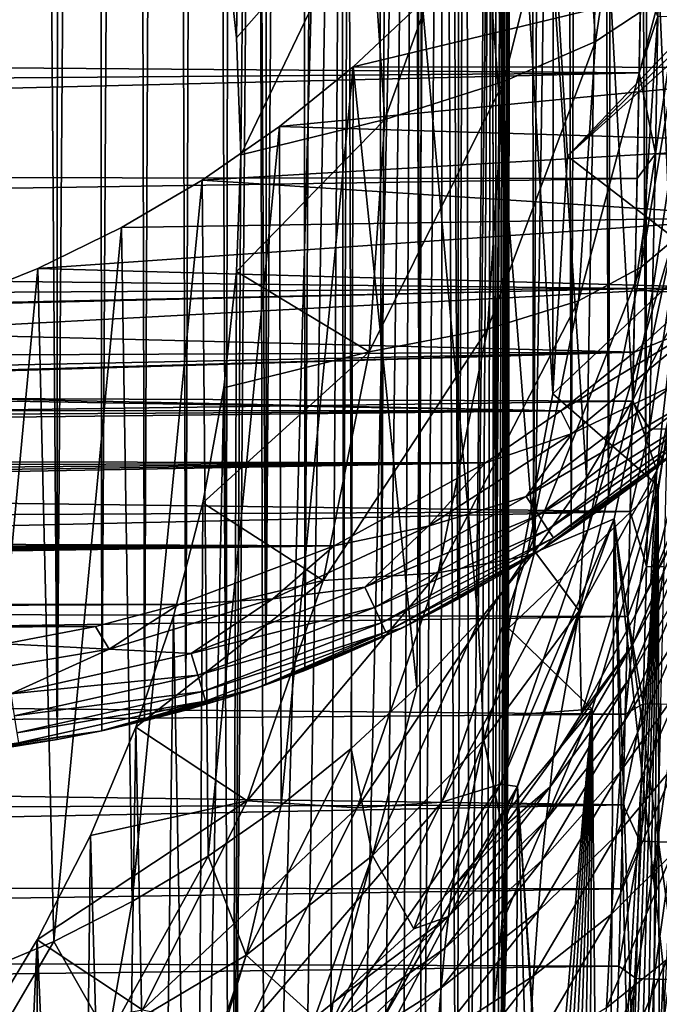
# Model space of a CAD drawing. Header units: metres. Extents: x -26 to 26, y -119 to 32.
# Tile 175 of 208: x 14 to 20, y -28 to -18. Entities that reach past the tile are written whole.
import ezdxf

# ---------------------------------------------------------------- set-up
doc = ezdxf.new("R2010")
doc.units = ezdxf.units.M
doc.layers.add('solid_13_411_041_XXX', color=7, linetype='CONTINUOUS')

msp = doc.modelspace()

# ---------------------------------------------------------------- linework, layer by layer
at = {"layer": 'solid_13_411_041_XXX'}
for points in [[(13.970125, 25.345528, 3.756081), (14.344406, -25.330763, 3.756081), (13.884804, -25.405983, 3.756081)], [(13.970125, 25.345528, 3.756081), (14.355978, 25.280941, 3.756081), (14.344406, -25.330763, 3.756081)], [(14.355978, 25.280941, 3.756081), (14.723303, 25.209404, 3.756081), (14.344406, -25.330763, 3.756081)], [(14.723303, 25.209404, 3.756081), (14.777396, -25.245596, 3.756081), (14.344406, -25.330763, 3.756081)], [(14.723303, 25.209404, 3.756081), (15.076604, 25.130749, 3.756081), (14.777396, -25.245596, 3.756081)], [(15.076604, 25.130749, 3.756081), (15.191054, -25.150688, 3.756081), (14.777396, -25.245596, 3.756081)], [(15.076604, 25.130749, 3.756081), (15.417747, 25.04501, 3.756081), (15.191054, -25.150688, 3.756081)], [(15.417747, 25.04501, 3.756081), (15.591429, -25.045214, 3.756081), (15.191054, -25.150688, 3.756081)], [(15.417747, 25.04501, 3.756081), (15.751605, 24.951445, 3.756081), (15.591429, -25.045214, 3.756081)], [(15.751605, 24.951445, 3.756081), (15.981682, -24.928743, 3.756081), (15.591429, -25.045214, 3.756081)], [(15.751605, 24.951445, 3.756081), (16.07881, 24.84996, 3.756081), (15.981682, -24.928743, 3.756081)], [(16.07881, 24.84996, 3.756081), (16.365374, -24.800619, 3.756081), (15.981682, -24.928743, 3.756081)], [(16.07881, 24.84996, 3.756081), (16.401508, 24.740225, 3.756081), (16.365374, -24.800619, 3.756081)], [(16.401508, 24.740225, 3.756081), (16.720179, 24.621996, 3.756081), (16.365374, -24.800619, 3.756081)], [(16.720179, 24.621996, 3.756081), (16.743746, -24.660473, 3.756081), (16.365374, -24.800619, 3.756081)], [(16.720179, 24.621996, 3.756081), (17.036325, 24.494753, 3.756081), (16.743746, -24.660473, 3.756081)], [(17.036325, 24.494753, 3.756081), (17.117834, -24.507929, 3.756081), (16.743746, -24.660473, 3.756081)], [(17.036325, 24.494753, 3.756081), (17.350346, 24.358232, 3.756081), (17.117834, -24.507929, 3.756081)], [(17.350346, 24.358232, 3.756081), (17.489279, -24.342222, 3.756081), (17.117834, -24.507929, 3.756081)], [(17.350346, 24.358232, 3.756081), (17.662706, 24.21225, 3.756081), (17.489279, -24.342222, 3.756081)], [(17.662706, 24.21225, 3.756081), (17.858673, -24.16288, 3.756081), (17.489279, -24.342222, 3.756081)], [(17.662706, 24.21225, 3.756081), (17.974024, 24.056219, 3.756081), (17.858673, -24.16288, 3.756081)], [(17.974024, 24.056219, 3.756081), (18.226465, -23.969501, 3.756081), (17.858673, -24.16288, 3.756081)], [(17.974024, 24.056219, 3.756081), (18.284473, 23.889999, 3.756081), (18.226465, -23.969501, 3.756081)], [(18.284473, 23.889999, 3.756081), (18.593361, -23.761332, 3.756081), (18.226465, -23.969501, 3.756081)], [(18.284473, 23.889999, 3.756081), (18.594152, 23.713177, 3.756081), (18.593361, -23.761332, 3.756081)], [(18.594152, 23.713177, 3.756081), (18.90303, 23.525679, 3.756081), (18.593361, -23.761332, 3.756081)], [(18.90303, 23.525679, 3.756081), (18.959188, -23.538, 3.756081), (18.593361, -23.761332, 3.756081)], [(18.90303, 23.525679, 3.756081), (19.211109, 23.327143, 3.756081), (18.959188, -23.538, 3.756081)], [(19.211109, 23.327143, 3.756081), (19.32379, -23.299292, 3.756081), (18.959188, -23.538, 3.756081)], [(19.211109, 23.327143, 3.756081), (19.518032, 23.117617, 3.756081), (19.32379, -23.299292, 3.756081)], [(19.518032, 23.117617, 3.756081), (19.686924, -23.044828, 3.756081), (19.32379, -23.299292, 3.756081)], [(19.518032, 23.117617, 3.756081), (19.823568, 22.896955, 3.756081), (19.686924, -23.044828, 3.756081)], [(19.823568, 22.896955, 3.756081), (20.047152, -22.775166, 3.756081), (19.686924, -23.044828, 3.756081)], [(19.823568, 22.896955, 3.756081), (20.126719, 22.665627, 3.756081), (20.047152, -22.775166, 3.756081)], [(20.126719, 22.665627, 3.756081), (20.403568, -22.490713, 3.756081), (20.047152, -22.775166, 3.756081)], [(20.126719, 22.665627, 3.756081), (20.427181, 22.423704, 3.756081), (20.403568, -22.490713, 3.756081)], [(16.082794, -18.530169, 120.470947), (15.959759, -17.403185, 120.669662), (16.280811, -4.646478, 122.919014)], [(16.280811, -4.646478, 122.919014), (16.360004, -34.543091, 117.647438), (16.031733, -34.912952, 117.582222)], [(16.123884, -19.66297, 120.271202), (16.280811, -4.646478, 122.919014), (16.031733, -34.912952, 117.582222)], [(16.082794, -18.530169, 120.470947), (16.280811, -4.646478, 122.919014), (16.123884, -19.66297, 120.271202)], [(16.280811, -4.646478, 122.919014), (17.145494, -5.795763, 122.71637), (16.360004, -34.543091, 117.647438)], [(17.145494, -5.795763, 122.71637), (16.668295, -34.158134, 117.715317), (16.360004, -34.543091, 117.647438)], [(17.145494, -5.795763, 122.71637), (16.955441, -33.759689, 117.785576), (16.668295, -34.158134, 117.715317)], [(17.145494, -5.795763, 122.71637), (17.219847, -33.350311, 117.857758), (16.955441, -33.759689, 117.785576)], [(17.145494, -5.795763, 122.71637), (17.815128, -7.046431, 122.495842), (17.219847, -33.350311, 117.857758)], [(17.815128, -7.046431, 122.495842), (17.460356, -32.932529, 117.931427), (17.219847, -33.350311, 117.857758)], [(17.815128, -7.046431, 122.495842), (17.678829, -32.503811, 118.007019), (17.460356, -32.932529, 117.931427)], [(17.815128, -7.046431, 122.495842), (17.878262, -32.057068, 118.085793), (17.678829, -32.503811, 118.007019)], [(17.815128, -7.046431, 122.495842), (18.085045, -7.730932, 122.375145), (17.878262, -32.057068, 118.085793)], [(18.085045, -7.730932, 122.375145), (18.057745, -31.590561, 118.168053), (17.878262, -32.057068, 118.085793)], [(18.085045, -7.730932, 122.375145), (18.211599, -31.118292, 118.25132), (18.057745, -31.590561, 118.168053)], [(18.085045, -7.730932, 122.375145), (18.302624, -8.440115, 122.250099), (18.211599, -31.118292, 118.25132)], [(18.302624, -8.440115, 122.250099), (18.335875, -30.661213, 118.331917), (18.211599, -31.118292, 118.25132)], [(18.302624, -8.440115, 122.250099), (18.561951, -9.74549, 122.019928), (18.335875, -30.661213, 118.331917)], [(18.561951, -9.74549, 122.019928), (18.433546, -30.224421, 118.408936), (18.335875, -30.661213, 118.331917)], [(18.561951, -9.74549, 122.019928), (18.510403, -29.799055, 118.48394), (18.433546, -30.224421, 118.408936)], [(18.561951, -9.74549, 122.019928), (18.570942, -29.374105, 118.558868), (18.510403, -29.799055, 118.48394)], [(18.561951, -9.74549, 122.019928), (18.677021, -11.009686, 121.797012), (18.570942, -29.374105, 118.558868)], [(18.677021, -11.009686, 121.797012), (18.617283, -28.94495, 118.634544), (18.570942, -29.374105, 118.558868)], [(18.677021, -11.009686, 121.797012), (18.650877, -28.514311, 118.710472), (18.617283, -28.94495, 118.634544)], [(18.677021, -11.009686, 121.797012), (18.673748, -28.083735, 118.7864), (18.650877, -28.514311, 118.710472)], [(18.677021, -11.009686, 121.797012), (18.688059, -27.650946, 118.862709), (18.673748, -28.083735, 118.7864)], [(18.677021, -11.009686, 121.797012), (18.710318, -12.285644, 121.572029), (18.688059, -27.650946, 118.862709)], [(18.710318, -12.285644, 121.572029), (18.696449, -27.209124, 118.940613), (18.688059, -27.650946, 118.862709)], [(18.710318, -12.285644, 121.572029), (18.701265, -26.750059, 119.021561), (18.696449, -27.209124, 118.940613)], [(18.710318, -12.285644, 121.572029), (18.704994, -26.274435, 119.105423), (18.701265, -26.750059, 119.021561)], [(18.710318, -12.285644, 121.572029), (18.708521, -25.787531, 119.191277), (18.704994, -26.274435, 119.105423)], [(18.710318, -12.285644, 121.572029), (18.711884, -25.28937, 119.279121), (18.708521, -25.787531, 119.191277)], [(18.710318, -12.285644, 121.572029), (18.718767, -13.658249, 121.330002), (18.711884, -25.28937, 119.279121)], [(18.718767, -13.658249, 121.330002), (18.71508, -24.778177, 119.369255), (18.711884, -25.28937, 119.279121)], [(18.718767, -13.658249, 121.330002), (18.7181, -24.252058, 119.462029), (18.71508, -24.778177, 119.369255)], [(18.718767, -13.658249, 121.330002), (18.725426, -15.103262, 121.075203), (18.7181, -24.252058, 119.462029)], [(20.317867, -21.26689, 46.127197), (20.049829, -15.218789, 8.756082), (20.448175, -14.387243, 8.756082)], [(18.7181, -24.252058, 119.462029), (18.725426, -15.103262, 121.075203), (19.145144, -21.981888, 119.86232)], [(19.145144, -21.981888, 119.86232), (18.725426, -15.103262, 121.075203), (19.148832, -17.37409, 120.674797)], [(19.923073, -22.043272, 46.127239), (19.59215, -16.016178, 8.756082), (20.049829, -15.218789, 8.756082)], [(20.317867, -21.26689, 46.127197), (19.923073, -22.043272, 46.127239), (20.049829, -15.218789, 8.756082)], [(19.393839, -16.050245, 114.485786), (19.561188, -18.564705, 114.042435), (20.001038, -15.565989, 112.199707)], [(19.561188, -18.564705, 114.042435), (20.173626, -18.159174, 111.742477), (20.001038, -15.565989, 112.199707)], [(19.474016, -22.791407, 46.127243), (19.074518, -16.781199, 8.756082), (19.59215, -16.016178, 8.756082)], [(19.923073, -22.043272, 46.127239), (19.474016, -22.791407, 46.127243), (19.59215, -16.016178, 8.756082)], [(19.393839, -16.050245, 114.485786), (18.512053, -16.554333, 116.676155), (18.671793, -18.954466, 116.25296)], [(19.393839, -16.050245, 114.485786), (18.671793, -18.954466, 116.25296), (19.561188, -18.564705, 114.042435)], [(18.512053, -16.554333, 116.676155), (17.368528, -17.070906, 118.738876), (17.5184, -19.322779, 118.341827)], [(18.512053, -16.554333, 116.676155), (17.5184, -19.322779, 118.341827), (18.671793, -18.954466, 116.25296)], [(18.972147, -23.508686, 46.127232), (18.50205, -17.505783, 8.756082), (19.074518, -16.781199, 8.756082)], [(19.474016, -22.791407, 46.127243), (18.972147, -23.508686, 46.127232), (19.074518, -16.781199, 8.756082)], [(17.368528, -17.070906, 118.738876), (15.959759, -17.403185, 120.669662), (16.082794, -18.530169, 120.470947)], [(17.368528, -17.070906, 118.738876), (16.082794, -18.530169, 120.470947), (16.123884, -19.66297, 120.271202)], [(17.5184, -19.322779, 118.341827), (17.368528, -17.070906, 118.738876), (16.123884, -19.66297, 120.271202)], [(17.210501, -18.812565, 8.756082), (22.424963, -18.816084, 8.756082), (23.290798, -17.346283, 8.756082)], [(17.879847, -18.183743, 8.756082), (17.210501, -18.812565, 8.756082), (23.290798, -17.346283, 8.756082)], [(19.145144, -21.981888, 119.86232), (19.148832, -17.37409, 120.674797), (19.289377, -19.678101, 120.268539)], [(19.289377, -19.678101, 120.268539), (19.148832, -17.37409, 120.674797), (20.691483, -18.202627, 112.45343)], [(18.421915, -24.188501, 46.127216), (17.879847, -18.183743, 8.756082), (18.50205, -17.505783, 8.756082)], [(18.972147, -23.508686, 46.127232), (18.421915, -24.188501, 46.127216), (18.50205, -17.505783, 8.756082)], [(20.001038, -20.752359, 111.28524), (20.5, -17.7442, 109.388969), (20.173626, -18.159174, 111.742477)], [(20.309063, -20.493193, 108.904266), (20.5, -17.7442, 109.388969), (20.001038, -20.752359, 111.28524)], [(-19.989176, -18.556475, 145.13855), (20.001436, -17.900068, 145.138489), (-20.000496, -17.930346, 145.138489)], [(-19.989176, -18.556475, 145.13855), (19.983418, -18.869627, 145.13858), (20.001436, -17.900068, 145.138489)], [(20.164557, -18.323717, 145.117538), (20.001436, -17.900068, 145.138489), (19.983418, -18.869627, 145.13858)], [(17.827551, -24.825916, 46.127209), (17.210501, -18.812565, 8.756082), (17.879847, -18.183743, 8.756082)], [(18.421915, -24.188501, 46.127216), (17.827551, -24.825916, 46.127209), (17.879847, -18.183743, 8.756082)], [(19.289377, -19.678101, 120.268539), (20.691483, -18.202627, 112.45343), (20.697876, -18.299337, 112.400391)], [(19.393839, -21.079165, 113.599083), (20.173626, -18.159174, 111.742477), (19.561188, -18.564705, 114.042435)], [(19.393839, -21.079165, 113.599083), (20.001038, -20.752359, 111.28524), (20.173626, -18.159174, 111.742477)], [(19.289377, -19.678101, 120.268539), (20.697876, -18.299337, 112.400391), (20.699572, -18.404991, 112.369606)], [(20.558491, -20.653498, 111.973137), (19.289377, -19.678101, 120.268539), (20.699572, -18.404991, 112.369606)], [(20.139542, -19.655893, 145.117676), (20.164557, -18.323717, 145.117538), (19.983418, -18.869627, 145.13858)], [(20.336912, -18.326818, 145.049484), (20.164557, -18.323717, 145.117538), (20.139542, -19.655893, 145.117676)], [(20.311806, -19.659199, 145.049683), (20.336912, -18.326818, 145.049484), (20.139542, -19.655893, 145.117676)], [(-19.97736, -19.190636, 145.138611), (19.983418, -18.869627, 145.13858), (-19.989176, -18.556475, 145.13855)], [(18.512053, -21.354601, 115.829765), (19.561188, -18.564705, 114.042435), (18.671793, -18.954466, 116.25296)], [(18.512053, -21.354601, 115.829765), (19.393839, -21.079165, 113.599083), (19.561188, -18.564705, 114.042435)], [(-19.964848, -19.841301, 145.138657), (19.983418, -18.869627, 145.13858), (-19.97736, -19.190636, 145.138611)], [(-19.964848, -19.841301, 145.138657), (19.96389, -19.89245, 145.138657), (19.983418, -18.869627, 145.13858)], [(17.210501, -18.812565, 8.756082), (16.497381, -19.389494, 8.756082), (22.424963, -18.816084, 8.756082)], [(16.515612, -25.965391, 46.127228), (16.497381, -19.389494, 8.756082), (17.210501, -18.812565, 8.756082)], [(16.497381, -19.389494, 8.756082), (21.885647, -19.551479, 8.756082), (22.424963, -18.816084, 8.756082)], [(17.191189, -25.418959, 46.12722), (16.515612, -25.965391, 46.127228), (17.210501, -18.812565, 8.756082)], [(17.827551, -24.825916, 46.127209), (17.191189, -25.418959, 46.12722), (17.210501, -18.812565, 8.756082)], [(20.139542, -19.655893, 145.117676), (19.983418, -18.869627, 145.13858), (19.96389, -19.89245, 145.138657)], [(17.368528, -21.574652, 117.944771), (18.671793, -18.954466, 116.25296), (17.5184, -19.322779, 118.341827)], [(17.368528, -21.574652, 117.944771), (18.512053, -21.354601, 115.829765), (18.671793, -18.954466, 116.25296)], [(17.5184, -19.322779, 118.341827), (16.123884, -19.66297, 120.271202), (16.082806, -20.795771, 120.071465)], [(17.368528, -21.574652, 117.944771), (17.5184, -19.322779, 118.341827), (16.082806, -20.795771, 120.071465)], [(16.497381, -19.389494, 8.756082), (15.74792, -19.909075, 8.756082), (21.885647, -19.551479, 8.756082)], [(15.806993, -26.460638, 46.127232), (15.74792, -19.909075, 8.756082), (16.497381, -19.389494, 8.756082)], [(16.515612, -25.965391, 46.127228), (15.806993, -26.460638, 46.127232), (16.497381, -19.389494, 8.756082)], [(15.74792, -19.909075, 8.756082), (21.283239, -20.267101, 8.756082), (21.885647, -19.551479, 8.756082)], [(20.139542, -19.655893, 145.117676), (19.96389, -19.89245, 145.138657), (19.942404, -20.958147, 145.138748)], [(20.112778, -20.988077, 145.117813), (20.139542, -19.655893, 145.117676), (19.942404, -20.958147, 145.138748)], [(20.311806, -19.659199, 145.049683), (20.139542, -19.655893, 145.117676), (20.112778, -20.988077, 145.117813)], [(16.082806, -20.795771, 120.071465), (16.123884, -19.66297, 120.271202), (16.031733, -34.912952, 117.582222)], [(20.558491, -20.653498, 111.973137), (19.145144, -21.981888, 119.86232), (19.289377, -19.678101, 120.268539)], [(20.284952, -20.991632, 145.049896), (20.311806, -19.659199, 145.049683), (20.112778, -20.988077, 145.117813)], [(-19.951534, -20.510853, 145.138718), (19.96389, -19.89245, 145.138657), (-19.964848, -19.841301, 145.138657)], [(-19.951534, -20.510853, 145.138718), (19.942404, -20.958147, 145.138748), (19.96389, -19.89245, 145.138657)], [(15.74792, -19.909075, 8.756082), (14.968877, -20.36763, 8.756082), (21.283239, -20.267101, 8.756082)], [(15.071525, -26.901194, 46.127235), (14.968877, -20.36763, 8.756082), (15.74792, -19.909075, 8.756082)], [(15.806993, -26.460638, 46.127232), (15.071525, -26.901194, 46.127235), (15.74792, -19.909075, 8.756082)], [(14.158485, -20.76619, 8.756082), (20.629152, -20.947193, 8.756082), (21.283239, -20.267101, 8.756082)], [(14.968877, -20.36763, 8.756082), (14.158485, -20.76619, 8.756082), (21.283239, -20.267101, 8.756082)], [(14.310591, -27.286709, 46.127251), (14.158485, -20.76619, 8.756082), (14.968877, -20.36763, 8.756082)], [(15.071525, -26.901194, 46.127235), (14.310591, -27.286709, 46.127251), (14.968877, -20.36763, 8.756082)], [(-19.937445, -21.196083, 145.138779), (19.942404, -20.958147, 145.138748), (-19.951534, -20.510853, 145.138718)], [(20.309063, -20.493193, 108.904266), (20.001038, -20.752359, 111.28524), (19.486227, -23.301174, 110.835831)], [(19.739799, -23.191025, 108.428581), (20.309063, -20.493193, 108.904266), (19.486227, -23.301174, 110.835831)], [(20.30689, -27.316793, 107.701118), (20.309063, -20.493193, 108.904266), (19.739799, -23.191025, 108.428581)], [(20.154795, -22.72455, 52.813965), (20.317867, -21.26689, 46.127197), (20.658903, -20.459658, 46.127197)], [(20.154795, -22.72455, 52.813965), (20.658903, -20.459658, 46.127197), (20.737591, -21.284678, 52.814789)], [(20.558491, -20.653498, 111.973137), (20.166468, -22.872406, 111.581879), (19.145144, -21.981888, 119.86232)], [(20.558491, -20.653498, 111.973137), (20.182177, -31.623058, 110.038902), (20.166468, -22.872406, 111.581879)], [(14.158485, -20.76619, 8.756082), (13.314994, -21.105032, 8.756082), (20.629152, -20.947193, 8.756082)], [(13.518005, -27.619635, 46.127312), (13.314994, -21.105032, 8.756082), (14.158485, -20.76619, 8.756082)], [(14.310591, -27.286709, 46.127251), (13.518005, -27.619635, 46.127312), (14.158485, -20.76619, 8.756082)], [(15.959779, -21.922756, 119.872742), (16.082806, -20.795771, 120.071465), (16.031733, -34.912952, 117.582222)], [(17.368528, -21.574652, 117.944771), (16.082806, -20.795771, 120.071465), (15.959779, -21.922756, 119.872742)], [(18.894657, -23.550602, 113.163315), (19.486227, -23.301174, 110.835831), (20.001038, -20.752359, 111.28524)], [(19.393839, -21.079165, 113.599083), (18.894657, -23.550602, 113.163315), (20.001038, -20.752359, 111.28524)], [(-19.922617, -21.89394, 145.13884), (19.942404, -20.958147, 145.138748), (-19.937445, -21.196083, 145.138779)], [(-19.922617, -21.89394, 145.13884), (19.919262, -22.05014, 145.138855), (19.942404, -20.958147, 145.138748)], [(12.427852, -21.38722, 8.756082), (19.937618, -21.57674, 8.756082), (20.629152, -20.947193, 8.756082)], [(13.314994, -21.105032, 8.756082), (12.427852, -21.38722, 8.756082), (20.629152, -20.947193, 8.756082)], [(20.112778, -20.988077, 145.117813), (19.942404, -20.958147, 145.138748), (19.919262, -22.05014, 145.138855)], [(20.084255, -22.320215, 145.117935), (20.112778, -20.988077, 145.117813), (19.919262, -22.05014, 145.138855)], [(20.604795, -21.305883, 8.726198), (20.629152, -20.947193, 8.756082), (19.937618, -21.57674, 8.756082)], [(20.284952, -20.991632, 145.049896), (20.112778, -20.988077, 145.117813), (20.084255, -22.320215, 145.117935)], [(20.256342, -22.324009, 145.050095), (20.284952, -20.991632, 145.049896), (20.084255, -22.320215, 145.117935)], [(18.035566, -23.713669, 115.413811), (18.894657, -23.550602, 113.163315), (19.393839, -21.079165, 113.599083)], [(18.512053, -21.354601, 115.829765), (18.035566, -23.713669, 115.413811), (19.393839, -21.079165, 113.599083)], [(20.154795, -22.72455, 52.813965), (19.923073, -22.043272, 46.127239), (20.317867, -21.26689, 46.127197)], [(16.921476, -23.787996, 117.554512), (18.035566, -23.713669, 115.413811), (18.512053, -21.354601, 115.829765)], [(17.368528, -21.574652, 117.944771), (16.921476, -23.787996, 117.554512), (18.512053, -21.354601, 115.829765)], [(20.604795, -21.305883, 8.726198), (19.937618, -21.57674, 8.756082), (19.222469, -22.145542, 8.756082)], [(20.604795, -21.305883, 8.726198), (19.222469, -22.145542, 8.756082), (19.332697, -22.365644, 8.726198)], [(20.31509, -21.895687, 8.628761), (20.604795, -21.305883, 8.726198), (19.332697, -22.365644, 8.726198)], [(20.737591, -21.284678, 52.814789), (20.567955, -22.642567, 59.504337), (20.096561, -23.809217, 59.504307)], [(20.154795, -22.72455, 52.813965), (20.737591, -21.284678, 52.814789), (20.096561, -23.809217, 59.504307)], [(12.427852, -21.38722, 8.756082), (11.482586, -21.612123, 8.756082), (19.937618, -21.57674, 8.756082)], [(8.378028, -21.919458, 8.756082), (19.222469, -22.145542, 8.756082), (19.937618, -21.57674, 8.756082)], [(9.482603, -21.870428, 8.756082), (8.378028, -21.919458, 8.756082), (19.937618, -21.57674, 8.756082)], [(10.510715, -21.770203, 8.756082), (9.482603, -21.870428, 8.756082), (19.937618, -21.57674, 8.756082)], [(11.482586, -21.612123, 8.756082), (10.510715, -21.770203, 8.756082), (19.937618, -21.57674, 8.756082)], [(17.368528, -21.574652, 117.944771), (15.959779, -21.922756, 119.872742), (15.755413, -23.038301, 119.676041)], [(17.368528, -21.574652, 117.944771), (15.755413, -23.038301, 119.676041), (16.921476, -23.787996, 117.554512)], [(-19.907097, -22.601147, 145.138901), (19.919262, -22.05014, 145.138855), (-19.922617, -21.89394, 145.13884)], [(7.286652, -21.936668, 8.756082), (-19.233818, -22.137115, 8.756082), (19.222469, -22.145542, 8.756082)], [(8.378028, -21.919458, 8.756082), (7.286652, -21.936668, 8.756082), (19.222469, -22.145542, 8.756082)], [(15.959779, -21.922756, 119.872742), (16.031733, -34.912952, 117.582222), (15.68478, -35.266136, 117.519943)], [(15.755413, -23.038301, 119.676041), (15.959779, -21.922756, 119.872742), (15.68478, -35.266136, 117.519943)], [(18.888168, -22.974237, 8.628761), (20.31509, -21.895687, 8.628761), (19.332697, -22.365644, 8.726198)], [(20.45775, -22.061388, 8.463884), (20.31509, -21.895687, 8.628761), (18.888168, -22.974237, 8.628761)], [(20.166468, -22.872406, 111.581879), (18.7181, -24.252058, 119.462029), (19.145144, -21.981888, 119.86232)], [(19.401146, -24.08378, 52.812935), (19.474016, -22.791407, 46.127243), (19.923073, -22.043272, 46.127239)], [(19.401146, -24.08378, 52.812935), (19.923073, -22.043272, 46.127239), (20.154795, -22.72455, 52.813965)], [(-19.907097, -22.601147, 145.138901), (19.895372, -23.12158, 145.138947), (19.919262, -22.05014, 145.138855)], [(19.222469, -22.145542, 8.756082), (-19.233818, -22.137115, 8.756082), (-18.919811, -22.363527, 8.756082)], [(19.008348, -23.156881, 8.463884), (20.45775, -22.061388, 8.463884), (18.888168, -22.974237, 8.628761)], [(20.565617, -22.186678, 8.245534), (20.45775, -22.061388, 8.463884), (19.008348, -23.156881, 8.463884)], [(20.084255, -22.320215, 145.117935), (19.919262, -22.05014, 145.138855), (19.895372, -23.12158, 145.138947)], [(19.222469, -22.145542, 8.756082), (-18.919811, -22.363527, 8.756082), (-18.604069, -22.577299, 8.756082)], [(18.494503, -22.648378, 8.756082), (19.222469, -22.145542, 8.756082), (-18.604069, -22.577299, 8.756082)], [(19.332697, -22.365644, 8.726198), (19.222469, -22.145542, 8.756082), (18.494503, -22.648378, 8.756082)], [(19.099216, -23.294981, 8.245534), (20.565617, -22.186678, 8.245534), (19.008348, -23.156881, 8.463884)], [(20.629519, -22.260902, 8.000422), (20.565617, -22.186678, 8.245534), (19.099216, -23.294981, 8.245534)], [(19.153051, -23.376795, 8.000422), (20.629519, -22.260902, 8.000422), (19.099216, -23.294981, 8.245534)], [(19.153051, -23.376795, 8.000422), (20.379406, -22.510685, 7.756082), (20.629519, -22.260902, 8.000422)], [(20.053968, -23.652304, 145.118073), (20.084255, -22.320215, 145.117935), (19.895372, -23.12158, 145.138947)], [(20.256342, -22.324009, 145.050095), (20.084255, -22.320215, 145.117935), (20.053968, -23.652304, 145.118073)], [(20.225971, -23.656326, 145.050308), (20.256342, -22.324009, 145.050095), (20.053968, -23.652304, 145.118073)], [(19.332697, -22.365644, 8.726198), (18.494503, -22.648378, 8.756082), (17.938915, -23.263224, 8.726198)], [(18.888168, -22.974237, 8.628761), (19.332697, -22.365644, 8.726198), (17.938915, -23.263224, 8.726198)], [(20.379406, -22.510685, 7.756082), (19.046543, -23.482264, 7.756082), (20.047152, -22.775166, 3.756081)], [(19.153051, -23.376795, 8.000422), (19.046543, -23.482264, 7.756082), (20.379406, -22.510685, 7.756082)], [(20.379406, -22.510685, 7.756082), (20.047152, -22.775166, 3.756081), (20.403568, -22.490713, 3.756081)], [(-19.890955, -23.31382, 145.138962), (19.895372, -23.12158, 145.138947), (-19.907097, -22.601147, 145.138901)], [(18.494503, -22.648378, 8.756082), (-18.604069, -22.577299, 8.756082), (-18.287729, -22.778233, 8.756082)], [(18.494503, -22.648378, 8.756082), (-18.287729, -22.778233, 8.756082), (-17.970922, -22.966446, 8.756082)], [(18.494503, -22.648378, 8.756082), (-17.970922, -22.966446, 8.756082), (-17.653748, -23.142359, 8.756082)], [(18.494503, -22.648378, 8.756082), (-17.653748, -23.142359, 8.756082), (-17.335838, -23.306408, 8.756082)], [(17.027676, -23.453953, 8.756082), (18.494503, -22.648378, 8.756082), (-17.335838, -23.306408, 8.756082)], [(17.938915, -23.263224, 8.726198), (18.494503, -22.648378, 8.756082), (17.027676, -23.453953, 8.756082)], [(20.540537, -22.949329, 61.418999), (20.096561, -23.809217, 59.504307), (20.567955, -22.642567, 59.504337)], [(19.401146, -24.08378, 52.812935), (18.972147, -23.508686, 46.127232), (19.474016, -22.791407, 46.127243)], [(19.046543, -23.482264, 7.756082), (19.686924, -23.044828, 3.756081), (20.047152, -22.775166, 3.756081)], [(19.401146, -24.08378, 52.812935), (20.154795, -22.72455, 52.813965), (19.424574, -25.079113, 59.504276)], [(20.154795, -22.72455, 52.813965), (19.948494, -24.120972, 59.504299), (19.424574, -25.079113, 59.504276)], [(20.154795, -22.72455, 52.813965), (20.096561, -23.809217, 59.504307), (19.948494, -24.120972, 59.504299)], [(20.166468, -22.872406, 111.581879), (19.52829, -25.035185, 111.200523), (18.7181, -24.252058, 119.462029)], [(20.166468, -22.872406, 111.581879), (19.595825, -32.829441, 109.826187), (19.52829, -25.035185, 111.200523)], [(20.166468, -22.872406, 111.581879), (19.702604, -32.633644, 109.86071), (19.595825, -32.829441, 109.826187)], [(20.166468, -22.872406, 111.581879), (19.805719, -32.435863, 109.895584), (19.702604, -32.633644, 109.86071)], [(20.166468, -22.872406, 111.581879), (19.905239, -32.235924, 109.93084), (19.805719, -32.435863, 109.895584)], [(20.166468, -22.872406, 111.581879), (20.001251, -32.033653, 109.966507), (19.905239, -32.235924, 109.93084)], [(20.166468, -22.872406, 111.581879), (20.093609, -31.829315, 110.002541), (20.001251, -32.033653, 109.966507)], [(20.166468, -22.872406, 111.581879), (20.182177, -31.623058, 110.038902), (20.093609, -31.829315, 110.002541)], [(17.324257, -23.853968, 8.628761), (18.888168, -22.974237, 8.628761), (17.938915, -23.263224, 8.726198)], [(19.008348, -23.156881, 8.463884), (18.888168, -22.974237, 8.628761), (17.324257, -23.853968, 8.628761)], [(20.540537, -22.949329, 61.418999), (19.918756, -24.413916, 61.368366), (19.948494, -24.120972, 59.504299)], [(20.540537, -22.949329, 61.418999), (20.50668, -23.297478, 63.327888), (19.918756, -24.413916, 61.368366)], [(20.540537, -22.949329, 61.418999), (19.948494, -24.120972, 59.504299), (20.096561, -23.809217, 59.504307)], [(15.470774, -24.13658, 119.482384), (15.755413, -23.038301, 119.676041), (15.68478, -35.266136, 117.519943)], [(16.921476, -23.787996, 117.554512), (15.755413, -23.038301, 119.676041), (15.470774, -24.13658, 119.482384)], [(19.046543, -23.482264, 7.756082), (19.32379, -23.299292, 3.756081), (19.686924, -23.044828, 3.756081)], [(-19.874332, -24.025213, 145.139023), (19.895372, -23.12158, 145.138947), (-19.890955, -23.31382, 145.138962)], [(-19.874332, -24.025213, 145.139023), (19.871714, -24.136969, 145.139023), (19.895372, -23.12158, 145.138947)], [(17.417496, -24.051744, 8.463884), (19.008348, -23.156881, 8.463884), (17.324257, -23.853968, 8.628761)], [(19.099216, -23.294981, 8.245534), (19.008348, -23.156881, 8.463884), (17.417496, -24.051744, 8.463884)], [(20.053968, -23.652304, 145.118073), (19.895372, -23.12158, 145.138947), (19.871714, -24.136969, 145.139023)], [(17.938915, -23.263224, 8.726198), (17.027676, -23.453953, 8.756082), (16.435194, -23.967548, 8.726198)], [(17.324257, -23.853968, 8.628761), (17.938915, -23.263224, 8.726198), (16.435194, -23.967548, 8.726198)], [(19.739799, -23.191025, 108.428581), (19.486227, -23.301174, 110.835831), (18.638, -25.762009, 110.401939)], [(18.802826, -25.787367, 107.970787), (19.739799, -23.191025, 108.428581), (18.638, -25.762009, 110.401939)], [(19.649342, -38.367641, 105.752617), (19.739799, -23.191025, 108.428581), (18.802826, -25.787367, 107.970787)], [(19.649342, -38.367641, 105.752617), (19.974823, -32.752316, 106.742722), (19.739799, -23.191025, 108.428581)], [(20.219517, -27.554476, 107.65921), (20.30689, -27.316793, 107.701118), (19.739799, -23.191025, 108.428581)], [(20.032494, -31.648197, 106.937401), (20.219517, -27.554476, 107.65921), (19.739799, -23.191025, 108.428581)], [(19.974823, -32.752316, 106.742722), (20.032494, -31.648197, 106.937401), (19.739799, -23.191025, 108.428581)], [(17.027676, -23.453953, 8.756082), (-17.335838, -23.306408, 8.756082), (-17.017029, -23.458858, 8.756082)], [(17.487995, -24.201284, 8.245534), (19.099216, -23.294981, 8.245534), (17.417496, -24.051744, 8.463884)], [(19.153051, -23.376795, 8.000422), (19.099216, -23.294981, 8.245534), (17.487995, -24.201284, 8.245534)], [(17.52976, -24.289877, 8.000422), (19.153051, -23.376795, 8.000422), (17.487995, -24.201284, 8.245534)], [(17.52976, -24.289877, 8.000422), (19.046543, -23.482264, 7.756082), (19.153051, -23.376795, 8.000422)], [(18.072182, -25.936729, 112.742592), (18.638, -25.762009, 110.401939), (19.486227, -23.301174, 110.835831)], [(18.894657, -23.550602, 113.163315), (18.072182, -25.936729, 112.742592), (19.486227, -23.301174, 110.835831)], [(19.046543, -23.482264, 7.756082), (18.959188, -23.538, 3.756081), (19.32379, -23.299292, 3.756081)], [(20.50668, -23.297478, 63.327888), (19.882532, -24.748037, 63.226124), (19.918756, -24.413916, 61.368366)], [(20.50668, -23.297478, 63.327888), (20.470417, -23.705187, 65.223145), (19.882532, -24.748037, 63.226124)], [(17.027676, -23.453953, 8.756082), (-17.017029, -23.458858, 8.756082), (-16.696987, -23.600159, 8.756082)], [(17.027676, -23.453953, 8.756082), (-16.696987, -23.600159, 8.756082), (-16.375031, -23.730709, 8.756082)], [(17.027676, -23.453953, 8.756082), (-16.375031, -23.730709, 8.756082), (-16.050541, -23.851017, 8.756082)], [(17.027676, -23.453953, 8.756082), (-16.050541, -23.851017, 8.756082), (-15.72064, -23.962084, 8.756082)], [(15.523671, -24.023247, 8.756082), (17.027676, -23.453953, 8.756082), (-15.72064, -23.962084, 8.756082)], [(16.435194, -23.967548, 8.726198), (17.027676, -23.453953, 8.756082), (15.523671, -24.023247, 8.756082)], [(17.250486, -25.991304, 115.012215), (18.072182, -25.936729, 112.742592), (18.894657, -23.550602, 113.163315)], [(18.035566, -23.713669, 115.413811), (17.250486, -25.991304, 115.012215), (18.894657, -23.550602, 113.163315)], [(17.52976, -24.289877, 8.000422), (17.682821, -24.250259, 7.756082), (19.046543, -23.482264, 7.756082)], [(19.046543, -23.482264, 7.756082), (17.682821, -24.250259, 7.756082), (18.959188, -23.538, 3.756081)], [(17.682821, -24.250259, 7.756082), (18.593361, -23.761332, 3.756081), (18.959188, -23.538, 3.756081)], [(18.479269, -25.33634, 52.811741), (18.421915, -24.188501, 46.127216), (18.972147, -23.508686, 46.127232)], [(18.479269, -25.33634, 52.811741), (18.972147, -23.508686, 46.127232), (19.401146, -24.08378, 52.812935)], [(20.021914, -24.984344, 145.11821), (20.053968, -23.652304, 145.118073), (19.871714, -24.136969, 145.139023)], [(20.225971, -23.656326, 145.050308), (20.053968, -23.652304, 145.118073), (20.021914, -24.984344, 145.11821)], [(20.193834, -24.988588, 145.050507), (20.225971, -23.656326, 145.050308), (20.021914, -24.984344, 145.11821)], [(16.184893, -25.924938, 117.177727), (17.250486, -25.991304, 115.012215), (18.035566, -23.713669, 115.413811)], [(16.921476, -23.787996, 117.554512), (16.184893, -25.924938, 117.177727), (18.035566, -23.713669, 115.413811)], [(20.470417, -23.705187, 65.223145), (19.844069, -25.146832, 65.068825), (19.882532, -24.748037, 63.226124)], [(20.470417, -23.705187, 65.223145), (20.431639, -24.201883, 67.090797), (19.844069, -25.146832, 65.068825)], [(16.921476, -23.787996, 117.554512), (15.470774, -24.13658, 119.482384), (15.107297, -25.212082, 119.292747)], [(16.921476, -23.787996, 117.554512), (15.107297, -25.212082, 119.292747), (16.184893, -25.924938, 117.177727)], [(15.644057, -24.496775, 8.628761), (17.324257, -23.853968, 8.628761), (16.435194, -23.967548, 8.726198)], [(17.417496, -24.051744, 8.463884), (17.324257, -23.853968, 8.628761), (15.644057, -24.496775, 8.628761)], [(17.682821, -24.250259, 7.756082), (18.226465, -23.969501, 3.756081), (18.593361, -23.761332, 3.756081)], [(-19.857418, -24.727987, 145.139084), (19.871714, -24.136969, 145.139023), (-19.874332, -24.025213, 145.139023)], [(15.523671, -24.023247, 8.756082), (-15.72064, -23.962084, 8.756082), (-15.38414, -24.06424, 8.756082)], [(15.523671, -24.023247, 8.756082), (-15.38414, -24.06424, 8.756082), (-15.037962, -24.157949, 8.756082)], [(14.717175, -24.234892, 8.756082), (15.523671, -24.023247, 8.756082), (-15.037962, -24.157949, 8.756082)], [(14.847813, -24.45397, 8.726198), (15.523671, -24.023247, 8.756082), (14.717175, -24.234892, 8.756082)], [(16.435194, -23.967548, 8.726198), (15.523671, -24.023247, 8.756082), (14.847813, -24.45397, 8.726198)], [(15.644057, -24.496775, 8.628761), (16.435194, -23.967548, 8.726198), (14.847813, -24.45397, 8.726198)], [(17.682821, -24.250259, 7.756082), (17.858673, -24.16288, 3.756081), (18.226465, -23.969501, 3.756081)], [(-19.857418, -24.727987, 145.139084), (19.848688, -25.084209, 145.139114), (19.871714, -24.136969, 145.139023)], [(15.107297, -25.212082, 119.292747), (15.470774, -24.13658, 119.482384), (15.320357, -35.601425, 117.460823)], [(15.470774, -24.13658, 119.482384), (15.68478, -35.266136, 117.519943), (15.320357, -35.601425, 117.460823)], [(15.706603, -24.706293, 8.463884), (17.417496, -24.051744, 8.463884), (15.644057, -24.496775, 8.628761)], [(17.487995, -24.201284, 8.245534), (17.417496, -24.051744, 8.463884), (15.706603, -24.706293, 8.463884)], [(18.479269, -25.33634, 52.811741), (19.401146, -24.08378, 52.812935), (18.658504, -26.190496, 59.504246)], [(19.401146, -24.08378, 52.812935), (19.149649, -25.510973, 59.504261), (18.658504, -26.190496, 59.504246)], [(19.401146, -24.08378, 52.812935), (19.424574, -25.079113, 59.504276), (19.149649, -25.510973, 59.504261)], [(19.918756, -24.413916, 61.368366), (19.424574, -25.079113, 59.504276), (19.948494, -24.120972, 59.504299)], [(20.021914, -24.984344, 145.11821), (19.871714, -24.136969, 145.139023), (19.848688, -25.084209, 145.139114)], [(14.717175, -24.234892, 8.756082), (-15.037962, -24.157949, 8.756082), (-14.680073, -24.24321, 8.756082)], [(14.717175, -24.234892, 8.756082), (-14.680073, -24.24321, 8.756082), (-14.308899, -24.320078, 8.756082)], [(14.717175, -24.234892, 8.756082), (-14.308899, -24.320078, 8.756082), (-13.918806, -24.388714, 8.756082)], [(13.836314, -24.4018, 8.756082), (14.717175, -24.234892, 8.756082), (-13.918806, -24.388714, 8.756082)], [(14.847813, -24.45397, 8.726198), (14.717175, -24.234892, 8.756082), (13.836314, -24.4018, 8.756082)], [(15.753894, -24.864714, 8.245534), (17.487995, -24.201284, 8.245534), (15.706603, -24.706293, 8.463884)], [(17.52976, -24.289877, 8.000422), (17.487995, -24.201284, 8.245534), (15.753894, -24.864714, 8.245534)], [(17.398533, -26.456202, 52.810539), (17.827551, -24.825916, 46.127209), (18.421915, -24.188501, 46.127216)], [(17.398533, -26.456202, 52.810539), (18.421915, -24.188501, 46.127216), (18.479269, -25.33634, 52.811741)], [(17.682821, -24.250259, 7.756082), (17.489279, -24.342222, 3.756081), (17.858673, -24.16288, 3.756081)], [(20.431639, -24.201883, 67.090797), (19.803257, -25.642176, 66.880623), (19.844069, -25.146832, 65.068825)], [(20.431639, -24.201883, 67.090797), (20.390175, -24.813789, 68.913368), (19.803257, -25.642176, 66.880623)], [(15.781911, -24.958567, 8.000422), (17.52976, -24.289877, 8.000422), (15.753894, -24.864714, 8.245534)], [(15.781911, -24.958567, 8.000422), (16.275402, -24.831827, 7.756082), (17.52976, -24.289877, 8.000422)], [(17.682821, -24.250259, 7.756082), (16.275402, -24.831827, 7.756082), (17.489279, -24.342222, 3.756081)], [(17.52976, -24.289877, 8.000422), (16.275402, -24.831827, 7.756082), (17.682821, -24.250259, 7.756082)], [(19.52829, -25.035185, 111.200523), (18.711145, -25.094217, 117.549149), (18.7181, -24.252058, 119.462029)], [(18.71508, -24.778177, 119.369255), (18.7181, -24.252058, 119.462029), (18.711145, -25.094217, 117.549149)], [(14.847813, -24.45397, 8.726198), (13.836314, -24.4018, 8.756082), (13.215378, -24.729183, 8.726198)], [(16.275402, -24.831827, 7.756082), (17.117834, -24.507929, 3.756081), (17.489279, -24.342222, 3.756081)], [(19.918756, -24.413916, 61.368366), (19.119884, -25.78924, 61.320179), (19.149649, -25.510973, 59.504261)], [(19.918756, -24.413916, 61.368366), (19.882532, -24.748037, 63.226124), (19.119884, -25.78924, 61.320179)], [(19.918756, -24.413916, 61.368366), (19.149649, -25.510973, 59.504261), (19.424574, -25.079113, 59.504276)], [(13.89475, -24.886408, 8.628761), (14.847813, -24.45397, 8.726198), (13.215378, -24.729183, 8.726198)], [(13.89475, -24.886408, 8.628761), (15.644057, -24.496775, 8.628761), (14.847813, -24.45397, 8.726198)], [(15.706603, -24.706293, 8.463884), (15.644057, -24.496775, 8.628761), (13.89475, -24.886408, 8.628761)], [(16.275402, -24.831827, 7.756082), (16.743746, -24.660473, 3.756081), (17.117834, -24.507929, 3.756081)], [(13.928047, -25.102497, 8.463884), (15.706603, -24.706293, 8.463884), (13.89475, -24.886408, 8.628761)], [(15.753894, -24.864714, 8.245534), (15.706603, -24.706293, 8.463884), (13.928047, -25.102497, 8.463884)], [(16.275402, -24.831827, 7.756082), (16.365374, -24.800619, 3.756081), (16.743746, -24.660473, 3.756081)], [(-19.840412, -25.414764, 145.13913), (19.848688, -25.084209, 145.139114), (-19.857418, -24.727987, 145.139084)], [(16.275402, -24.831827, 7.756082), (15.981682, -24.928743, 3.756081), (16.365374, -24.800619, 3.756081)], [(18.71508, -24.778177, 119.369255), (18.711145, -25.094217, 117.549149), (18.711884, -25.28937, 119.279121)], [(19.882532, -24.748037, 63.226124), (19.083008, -26.109993, 63.129288), (19.119884, -25.78924, 61.320179)], [(19.882532, -24.748037, 63.226124), (19.844069, -25.146832, 65.068825), (19.083008, -26.109993, 63.129288)], [(13.953223, -25.265884, 8.245534), (15.753894, -24.864714, 8.245534), (13.928047, -25.102497, 8.463884)], [(15.781911, -24.958567, 8.000422), (15.753894, -24.864714, 8.245534), (13.953223, -25.265884, 8.245534)], [(16.275402, -24.831827, 7.756082), (14.756712, -25.249865, 7.756082), (15.981682, -24.928743, 3.756081)], [(15.781911, -24.958567, 8.000422), (14.756712, -25.249865, 7.756082), (16.275402, -24.831827, 7.756082)], [(17.398533, -26.456202, 52.810539), (17.191189, -25.418959, 46.12722), (17.827551, -24.825916, 46.127209)], [(20.390175, -24.813789, 68.913368), (19.759937, -26.261908, 68.641624), (19.803257, -25.642176, 66.880623)], [(20.390175, -24.813789, 68.913368), (20.345764, -25.557653, 70.666931), (19.759937, -26.261908, 68.641624)], [(13.968139, -25.36268, 8.000422), (15.781911, -24.958567, 8.000422), (13.953223, -25.265884, 8.245534)], [(13.968139, -25.36268, 8.000422), (14.756712, -25.249865, 7.756082), (15.781911, -24.958567, 8.000422)], [(14.756712, -25.249865, 7.756082), (15.591429, -25.045214, 3.756081), (15.981682, -24.928743, 3.756081)], [(20.021914, -24.984344, 145.11821), (19.848688, -25.084209, 145.139114), (19.826519, -25.963068, 145.139175)], [(19.988089, -26.316334, 145.118347), (20.021914, -24.984344, 145.11821), (19.826519, -25.963068, 145.139175)], [(20.193834, -24.988588, 145.050507), (20.021914, -24.984344, 145.11821), (19.988089, -26.316334, 145.118347)], [(20.159925, -26.320793, 145.050705), (20.193834, -24.988588, 145.050507), (19.988089, -26.316334, 145.118347)], [(20.347519, -24.992386, 144.936081), (20.193834, -24.988588, 145.050507), (20.159925, -26.320793, 145.050705)], [(20.313557, -26.324785, 144.936386), (20.347519, -24.992386, 144.936081), (20.159925, -26.320793, 145.050705)], [(-19.840412, -25.414764, 145.13913), (19.826519, -25.963068, 145.139175), (19.848688, -25.084209, 145.139114)], [(14.756712, -25.249865, 7.756082), (15.191054, -25.150688, 3.756081), (15.591429, -25.045214, 3.756081)], [(19.52829, -25.035185, 111.200523), (18.745743, -34.143559, 109.594475), (18.651497, -27.115932, 110.833633)], [(19.52829, -25.035185, 111.200523), (18.651497, -27.115932, 110.833633), (18.701077, -26.035505, 114.762955)], [(19.52829, -25.035185, 111.200523), (18.701077, -26.035505, 114.762955), (18.711145, -25.094217, 117.549149)], [(18.708521, -25.787531, 119.191277), (18.711145, -25.094217, 117.549149), (18.701077, -26.035505, 114.762955)], [(18.711884, -25.28937, 119.279121), (18.711145, -25.094217, 117.549149), (18.708521, -25.787531, 119.191277)], [(19.52829, -25.035185, 111.200523), (18.878086, -33.962112, 109.626465), (18.745743, -34.143559, 109.594475)], [(19.52829, -25.035185, 111.200523), (19.00684, -33.7785, 109.658844), (18.878086, -33.962112, 109.626465)], [(19.52829, -25.035185, 111.200523), (19.131966, -33.59277, 109.691589), (19.00684, -33.7785, 109.658844)], [(19.52829, -25.035185, 111.200523), (19.253475, -33.404919, 109.724716), (19.131966, -33.59277, 109.691589)], [(19.52829, -25.035185, 111.200523), (19.37129, -33.215076, 109.758194), (19.253475, -33.404919, 109.724716)], [(19.52829, -25.035185, 111.200523), (19.485395, -33.023258, 109.792015), (19.37129, -33.215076, 109.758194)], [(19.52829, -25.035185, 111.200523), (19.595825, -32.829441, 109.826187), (19.485395, -33.023258, 109.792015)], [(14.756712, -25.249865, 7.756082), (14.777396, -25.245596, 3.756081), (15.191054, -25.150688, 3.756081)], [(19.844069, -25.146832, 65.068825), (19.044052, -26.500177, 64.922012), (19.083008, -26.109993, 63.129288)], [(19.844069, -25.146832, 65.068825), (19.803257, -25.642176, 66.880623), (19.044052, -26.500177, 64.922012)], [(14.756712, -25.249865, 7.756082), (12.99558, -25.51325, 7.756082), (14.344406, -25.330763, 3.756081)], [(13.968139, -25.36268, 8.000422), (12.99558, -25.51325, 7.756082), (14.756712, -25.249865, 7.756082)], [(14.756712, -25.249865, 7.756082), (14.344406, -25.330763, 3.756081), (14.777396, -25.245596, 3.756081)], [(14.66682, -26.259342, 119.108086), (15.107297, -25.212082, 119.292747), (14.940359, -35.917236, 117.405136)], [(16.184893, -25.924938, 117.177727), (15.107297, -25.212082, 119.292747), (14.66682, -26.259342, 119.108086)], [(15.107297, -25.212082, 119.292747), (15.320357, -35.601425, 117.460823), (14.940359, -35.917236, 117.405136)], [(12.99558, -25.51325, 7.756082), (13.884804, -25.405983, 3.756081), (14.344406, -25.330763, 3.756081)], [(17.398533, -26.456202, 52.810539), (18.479269, -25.33634, 52.811741), (17.801258, -27.164272, 59.504211)], [(18.479269, -25.33634, 52.811741), (18.168491, -26.775343, 59.504227), (17.801258, -27.164272, 59.504211)], [(18.479269, -25.33634, 52.811741), (18.658504, -26.190496, 59.504246), (18.168491, -26.775343, 59.504227)], [(-19.823425, -26.082577, 145.139191), (19.826519, -25.963068, 145.139175), (-19.840412, -25.414764, 145.13913)], [(16.176647, -27.420824, 52.809547), (16.515612, -25.965391, 46.127228), (17.191189, -25.418959, 46.12722)], [(16.176647, -27.420824, 52.809547), (17.191189, -25.418959, 46.12722), (17.398533, -26.456202, 52.810539)], [(19.119884, -25.78924, 61.320179), (18.658504, -26.190496, 59.504246), (19.149649, -25.510973, 59.504261)], [(20.345764, -25.557653, 70.666931), (19.713867, -27.021961, 70.324554), (19.759937, -26.261908, 68.641624)], [(20.345764, -25.557653, 70.666931), (20.298075, -26.443115, 72.329407), (19.713867, -27.021961, 70.324554)], [(19.803257, -25.642176, 66.880623), (19.002916, -26.993954, 66.680756), (19.044052, -26.500177, 64.922012)], [(19.803257, -25.642176, 66.880623), (19.759937, -26.261908, 68.641624), (19.002916, -26.993954, 66.680756)], [(16.940487, -28.19672, 112.344109), (17.470873, -28.092754, 109.990974), (18.638, -25.762009, 110.401939)], [(18.072182, -25.936729, 112.742592), (16.940487, -28.19672, 112.344109), (18.638, -25.762009, 110.401939)], [(18.802826, -25.787367, 107.970787), (18.638, -25.762009, 110.401939), (17.470873, -28.092754, 109.990974)], [(17.51561, -28.233843, 107.539421), (18.802826, -25.787367, 107.970787), (17.470873, -28.092754, 109.990974)], [(18.75638, -38.605103, 105.710754), (18.802826, -25.787367, 107.970787), (17.51561, -28.233843, 107.539421)], [(19.119884, -25.78924, 61.320179), (18.137093, -27.044569, 61.274658), (18.168491, -26.775343, 59.504227)], [(19.119884, -25.78924, 61.320179), (19.083008, -26.109993, 63.129288), (18.137093, -27.044569, 61.274658)], [(19.119884, -25.78924, 61.320179), (18.168491, -26.775343, 59.504227), (18.658504, -26.190496, 59.504246)], [(18.708521, -25.787531, 119.191277), (18.701077, -26.035505, 114.762955), (18.704994, -26.274435, 119.105423)], [(18.75638, -38.605103, 105.710754), (19.194639, -38.615013, 105.709), (18.802826, -25.787367, 107.970787)], [(19.63209, -38.644791, 105.703751), (19.649342, -38.367641, 105.752617), (18.802826, -25.787367, 107.970787)], [(19.194639, -38.615013, 105.709), (19.63209, -38.644791, 105.703751), (18.802826, -25.787367, 107.970787)], [(16.184893, -25.924938, 117.177727), (14.66682, -26.259342, 119.108086), (14.151633, -27.272926, 118.929367)], [(16.184893, -25.924938, 117.177727), (14.151633, -27.272926, 118.929367), (15.17138, -27.948915, 116.820854)], [(16.184893, -25.924938, 117.177727), (15.17138, -27.948915, 116.820854), (17.250486, -25.991304, 115.012215)], [(16.170246, -28.148539, 114.631844), (16.940487, -28.19672, 112.344109), (18.072182, -25.936729, 112.742592)], [(17.250486, -25.991304, 115.012215), (16.170246, -28.148539, 114.631844), (18.072182, -25.936729, 112.742592)], [(-19.80641, -26.734407, 145.139252), (19.826519, -25.963068, 145.139175), (-19.823425, -26.082577, 145.139191)], [(-19.80641, -26.734407, 145.139252), (19.805325, -26.776728, 145.139252), (19.826519, -25.963068, 145.139175)], [(15.17138, -27.948915, 116.820854), (16.170246, -28.148539, 114.631844), (17.250486, -25.991304, 115.012215)], [(16.176647, -27.420824, 52.809547), (15.806993, -26.460638, 46.127232), (16.515612, -25.965391, 46.127228)], [(18.696449, -27.209124, 118.940613), (18.701077, -26.035505, 114.762955), (18.651497, -27.115932, 110.833633)], [(18.701265, -26.750059, 119.021561), (18.701077, -26.035505, 114.762955), (18.696449, -27.209124, 118.940613)], [(18.704994, -26.274435, 119.105423), (18.701077, -26.035505, 114.762955), (18.701265, -26.750059, 119.021561)], [(19.988089, -26.316334, 145.118347), (19.826519, -25.963068, 145.139175), (19.805325, -26.776728, 145.139252)], [(19.083008, -26.109993, 63.129288), (18.101583, -27.35342, 63.037827), (18.137093, -27.044569, 61.274658)], [(19.083008, -26.109993, 63.129288), (19.044052, -26.500177, 64.922012), (18.101583, -27.35342, 63.037827)], [(14.151633, -27.272926, 118.929367), (14.66682, -26.259342, 119.108086), (14.546347, -36.212463, 117.353081)], [(14.66682, -26.259342, 119.108086), (14.940359, -35.917236, 117.405136), (14.546347, -36.212463, 117.353081)], [(19.759937, -26.261908, 68.641624), (18.959454, -27.620661, 68.383392), (19.002916, -26.993954, 66.680756)], [(19.759937, -26.261908, 68.641624), (19.713867, -27.021961, 70.324554), (18.959454, -27.620661, 68.383392)], [(19.988089, -26.316334, 145.118347), (19.805325, -26.776728, 145.139252), (19.785156, -27.527964, 145.139313)], [(19.952488, -27.648272, 145.118469), (19.988089, -26.316334, 145.118347), (19.785156, -27.527964, 145.139313)], [(20.159925, -26.320793, 145.050705), (19.988089, -26.316334, 145.118347), (19.952488, -27.648272, 145.118469)], [(20.124241, -27.652943, 145.050903), (20.159925, -26.320793, 145.050705), (19.952488, -27.648272, 145.118469)], [(20.313557, -26.324785, 144.936386), (20.159925, -26.320793, 145.050705), (20.124241, -27.652943, 145.050903)], [(20.277817, -27.657124, 144.936707), (20.313557, -26.324785, 144.936386), (20.124241, -27.652943, 145.050903)], [(14.837893, -28.214962, 52.808937), (15.071525, -26.901194, 46.127235), (15.806993, -26.460638, 46.127232)], [(14.837893, -28.214962, 52.808937), (15.806993, -26.460638, 46.127232), (16.176647, -27.420824, 52.809547)], [(16.176647, -27.420824, 52.809547), (17.398533, -26.456202, 52.810539), (16.840719, -28.023726, 59.504185)], [(17.398533, -26.456202, 52.810539), (17.01355, -27.883701, 59.504192), (16.840719, -28.023726, 59.504185)], [(17.398533, -26.456202, 52.810539), (17.801258, -27.164272, 59.504211), (17.01355, -27.883701, 59.504192)], [(19.044052, -26.500177, 64.922012), (18.064157, -27.736111, 64.783386), (18.101583, -27.35342, 63.037827)], [(19.044052, -26.500177, 64.922012), (19.002916, -26.993954, 66.680756), (18.064157, -27.736111, 64.783386)], [(20.298075, -26.443115, 72.329407), (19.664738, -27.929558, 71.905045), (19.713867, -27.021961, 70.324554)], [(20.298075, -26.443115, 72.329407), (20.246655, -27.466002, 73.886589), (19.664738, -27.929558, 71.905045)], [(-19.789118, -27.380787, 145.139297), (19.805325, -26.776728, 145.139252), (-19.80641, -26.734407, 145.139252)], [(-19.789118, -27.380787, 145.139297), (19.785156, -27.527964, 145.139313), (19.805325, -26.776728, 145.139252)], [(18.137093, -27.044569, 61.274658), (17.801258, -27.164272, 59.504211), (18.168491, -26.775343, 59.504227)], [(14.837893, -28.214962, 52.808937), (14.310591, -27.286709, 46.127251), (15.071525, -26.901194, 46.127235)], [(19.002916, -26.993954, 66.680756), (18.024721, -28.22891, 66.492111), (18.064157, -27.736111, 64.783386)], [(19.002916, -26.993954, 66.680756), (18.959454, -27.620661, 68.383392), (18.024721, -28.22891, 66.492111)], [(18.137093, -27.044569, 61.274658), (16.982328, -28.144392, 61.232037), (17.01355, -27.883701, 59.504192)], [(18.137093, -27.044569, 61.274658), (18.101583, -27.35342, 63.037827), (16.982328, -28.144392, 61.232037)], [(18.137093, -27.044569, 61.274658), (17.01355, -27.883701, 59.504192), (17.801258, -27.164272, 59.504211)], [(19.713867, -27.021961, 70.324554), (18.913435, -28.395479, 69.999519), (18.959454, -27.620661, 68.383392)], [(19.713867, -27.021961, 70.324554), (19.664738, -27.929558, 71.905045), (18.913435, -28.395479, 69.999519)], [(18.560354, -28.068016, 110.665756), (18.651497, -27.115932, 110.833633), (18.609856, -34.322762, 109.562874)], [(18.560354, -28.068016, 110.665756), (18.650877, -28.514311, 118.710472), (18.651497, -27.115932, 110.833633)], [(18.651497, -27.115932, 110.833633), (18.745743, -34.143559, 109.594475), (18.609856, -34.322762, 109.562874)], [(18.673748, -28.083735, 118.7864), (18.651497, -27.115932, 110.833633), (18.650877, -28.514311, 118.710472)], [(18.688059, -27.650946, 118.862709), (18.651497, -27.115932, 110.833633), (18.673748, -28.083735, 118.7864)], [(18.696449, -27.209124, 118.940613), (18.651497, -27.115932, 110.833633), (18.688059, -27.650946, 118.862709)], [(13.408863, -28.830992, 52.808781), (13.518005, -27.619635, 46.127312), (14.310591, -27.286709, 46.127251)], [(13.408863, -28.830992, 52.808781), (14.310591, -27.286709, 46.127251), (14.837893, -28.214962, 52.808937)], [(13.564299, -28.247799, 118.757469), (14.151633, -27.272926, 118.929367), (13.719952, -36.73901, 117.260239)], [(15.17138, -27.948915, 116.820854), (14.151633, -27.272926, 118.929367), (13.564299, -28.247799, 118.757469)], [(14.151633, -27.272926, 118.929367), (14.139245, -36.486561, 117.304749), (13.719952, -36.73901, 117.260239)], [(14.151633, -27.272926, 118.929367), (14.546347, -36.212463, 117.353081), (14.139245, -36.486561, 117.304749)], [(-19.77141, -28.027191, 145.139359), (19.785156, -27.527964, 145.139313), (-19.789118, -27.380787, 145.139297)], [(18.101583, -27.35342, 63.037827), (16.950056, -28.443745, 62.952194), (16.982328, -28.144392, 61.232037)], [(18.101583, -27.35342, 63.037827), (18.064157, -27.736111, 64.783386), (16.950056, -28.443745, 62.952194)], [(14.837893, -28.214962, 52.808937), (16.176647, -27.420824, 52.809547), (15.706889, -28.813856, 59.504162)], [(16.176647, -27.420824, 52.809547), (15.762762, -28.779572, 59.504162), (15.706889, -28.813856, 59.504162)], [(16.176647, -27.420824, 52.809547), (16.840719, -28.023726, 59.504185), (15.762762, -28.779572, 59.504162)], [(20.246655, -27.466002, 73.886589), (19.612125, -28.975149, 73.369812), (19.664738, -27.929558, 71.905045)], [(20.246655, -27.466002, 73.886589), (20.191004, -28.620726, 75.327759), (19.612125, -28.975149, 73.369812)], [(-19.77141, -28.027191, 145.139359), (19.766054, -28.220932, 145.139374), (19.785156, -27.527964, 145.139313)], [(19.952488, -27.648272, 145.118469), (19.785156, -27.527964, 145.139313), (19.766054, -28.220932, 145.139374)], [(20.282774, -31.711519, 106.898758), (20.219517, -27.554476, 107.65921), (20.032494, -31.648197, 106.937401)], [(18.959454, -27.620661, 68.383392), (17.983133, -28.862556, 68.139809), (18.024721, -28.22891, 66.492111)], [(18.959454, -27.620661, 68.383392), (18.913435, -28.395479, 69.999519), (17.983133, -28.862556, 68.139809)], [(19.952488, -27.648272, 145.118469), (19.766054, -28.220932, 145.139374), (19.748163, -28.860851, 145.139435)], [(19.915157, -28.980217, 145.118607), (19.952488, -27.648272, 145.118469), (19.748163, -28.860851, 145.139435)], [(20.124241, -27.652943, 145.050903), (19.952488, -27.648272, 145.118469), (19.915157, -28.980217, 145.118607)], [(20.086836, -28.985157, 145.051086), (20.124241, -27.652943, 145.050903), (19.915157, -28.980217, 145.118607)], [(20.277817, -27.657124, 144.936707), (20.124241, -27.652943, 145.050903), (20.086836, -28.985157, 145.051086)], [(20.240362, -28.98958, 144.936996), (20.277817, -27.657124, 144.936707), (20.086836, -28.985157, 145.051086)], [(18.064157, -27.736111, 64.783386), (16.916027, -28.820988, 64.65361), (16.950056, -28.443745, 62.952194)], [(18.064157, -27.736111, 64.783386), (18.024721, -28.22891, 66.492111), (16.916027, -28.820988, 64.65361)], [(16.982328, -28.144392, 61.232037), (16.840719, -28.023726, 59.504185), (17.01355, -27.883701, 59.504192)]]:
    msp.add_3dface(points, dxfattribs=at)

doc.saveas('drawing.dxf')
